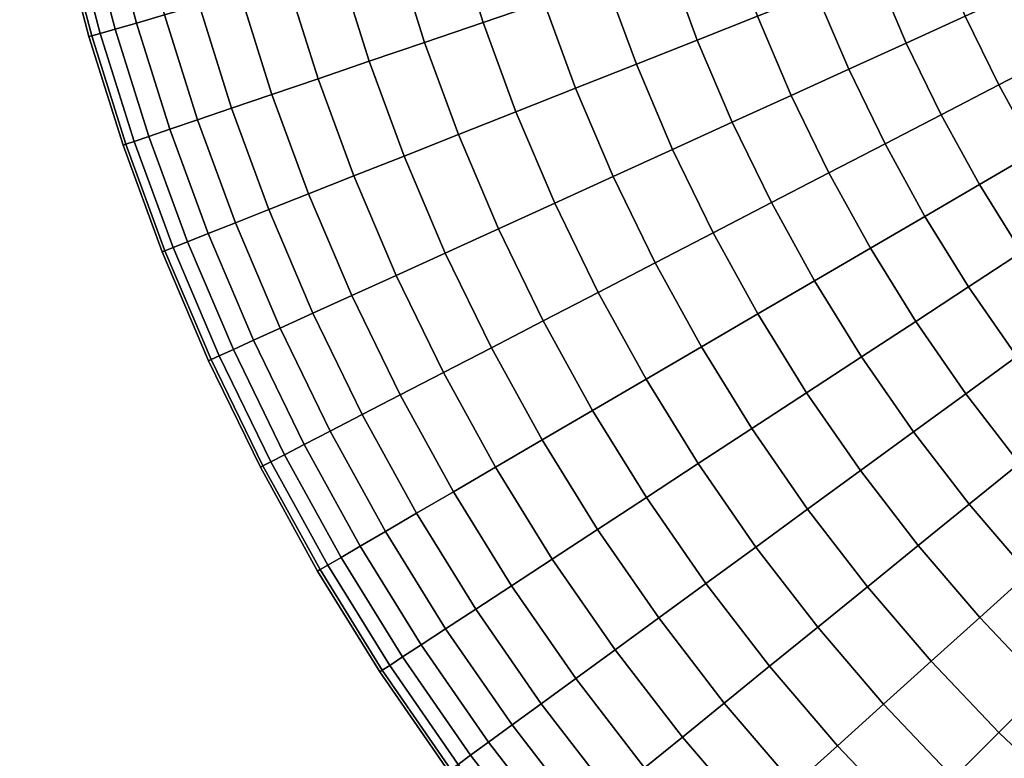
# Model space of a CAD drawing. Extents: x -120 to 2831, y -92 to 75.
# Tile 2 of 256: x -119 to -88, y -44 to -20. Entities that reach past the tile are written whole.
import ezdxf

# ---------------------------------------------------------------- set-up
doc = ezdxf.new("R2010")
doc.units = 0
doc.layers.add('GLASS', color=18, linetype='CONTINUOUS')

msp = doc.modelspace()

# ---------------------------------------------------------------- meshes
at = {"layer": 'GLASS'}
mesh = msp.add_polyface(dxfattribs=at)
corners = [(-113.555, -19.711, 34.812), (-112.519, -23.011, 34.812), (-111.227, -22.571, 36.682), (-112.243, -19.334, 36.682), (-114.664, -20.03, 32.834), (-113.611, -23.383, 32.834), (-115.561, -20.288, 30.782), (-114.495, -23.685, 30.782), (-116.245, -20.484, 28.691), (-115.168, -23.914, 28.691), (-116.718, -20.621, 26.594), (-115.635, -24.073, 26.594), (-116.245, -20.484, 16.309), (-115.168, -23.914, 16.309), (-115.635, -24.073, 18.406), (-116.718, -20.621, 18.406), (-115.561, -20.288, 14.218), (-114.495, -23.685, 14.218), (-114.664, -20.03, 12.166), (-113.611, -23.383, 12.166), (-113.555, -19.711, 10.188), (-112.519, -23.011, 10.188), (-112.243, -19.334, 8.318), (-111.227, -22.571, 8.318), (-114.43, -16.364, 34.812), (-113.102, -16.051, 36.682), (-115.553, -16.629, 32.834), (-116.462, -16.843, 30.782), (-117.154, -17.007, 28.691), (-117.634, -17.12, 26.594), (-117.911, -17.185, 24.522), (-116.992, -20.699, 24.522), (-118, -17.206, 22.5), (-117.079, -20.724, 22.5), (-117.911, -17.185, 20.478), (-116.992, -20.699, 20.478), (-117.634, -17.12, 18.406), (-117.154, -17.007, 16.309), (-116.462, -16.843, 14.218), (-115.553, -16.629, 12.166), (-114.43, -16.364, 10.188), (-113.102, -16.051, 8.318), (-113.8, -12.731, 36.682), (-111.585, -15.694, 38.41), (-112.268, -12.448, 38.41), (-115.142, -12.98, 34.812), (-116.276, -13.19, 32.834), (-117.195, -13.36, 30.782), (-117.894, -13.489, 28.691), (-118.379, -13.579, 26.594), (-118.658, -13.63, 24.522), (-118.748, -13.647, 22.5), (-118.658, -13.63, 20.478), (-118.379, -13.579, 18.406), (-117.894, -13.489, 16.309), (-117.195, -13.36, 14.218), (-116.276, -13.19, 12.166), (-115.142, -12.98, 10.188), (-113.8, -12.731, 8.318), (-112.268, -12.448, 6.59), (-111.585, -15.694, 6.59), (-119.295, -10.26, 22.5), (-119.205, -10.248, 24.522), (-119.205, -10.248, 20.478)]
mesh.append_faces([[corners[k] for k in face] for face in [(0, 1, 2, 3), (4, 5, 1, 0), (6, 7, 5, 4), (8, 9, 7, 6), (10, 11, 9, 8), (12, 13, 14, 15), (16, 17, 13, 12), (18, 19, 17, 16), (20, 21, 19, 18), (22, 23, 21, 20), (24, 0, 3, 25), (26, 4, 0, 24), (27, 6, 4, 26), (28, 8, 6, 27), (29, 10, 8, 28), (30, 31, 10, 29), (32, 33, 31, 30), (34, 35, 33, 32), (36, 15, 35, 34), (37, 12, 15, 36), (38, 16, 12, 37), (39, 18, 16, 38), (40, 20, 18, 39), (41, 22, 20, 40), (42, 25, 43, 44), (45, 24, 25, 42), (46, 26, 24, 45), (47, 27, 26, 46), (48, 28, 27, 47), (49, 29, 28, 48), (50, 30, 29, 49), (51, 32, 30, 50), (52, 34, 32, 51), (53, 36, 34, 52), (54, 37, 36, 53), (55, 38, 37, 54), (56, 39, 38, 55), (57, 40, 39, 56), (58, 41, 40, 57), (59, 60, 41, 58), (61, 51, 50, 62), (63, 52, 51, 61)]])
mesh = msp.add_polyface(dxfattribs=at)
corners = [(-89.05, -20.068, 0.376), (-87.98, -22.267, 0.376), (-89.82, -23.22, 0.091), (-90.936, -20.927, 0.091), (-87.142, -19.199, 0.869), (-86.118, -21.302, 0.869), (-89.05, -20.068, 44.624), (-87.98, -22.267, 44.624), (-86.118, -21.302, 44.131), (-87.142, -19.199, 44.131), (-90.936, -20.927, 44.909), (-89.82, -23.22, 44.909), (-91.934, -18.581, 0.091), (-92.776, -21.765, 0), (-93.814, -19.325, 0), (-90.007, -17.818, 0.376), (-88.057, -17.046, 0.869), (-86.113, -16.276, 1.58), (-85.239, -18.332, 1.58), (-88.057, -17.046, 44.131), (-85.239, -18.332, 43.42), (-86.113, -16.276, 43.42), (-90.007, -17.818, 44.624), (-91.934, -18.581, 44.909), (-93.814, -19.325, 45), (-92.776, -21.765, 45), (-95.694, -20.069, 44.909), (-94.615, -22.603, 44.909), (-97.621, -20.832, 44.624), (-96.501, -23.463, 44.624), (-95.694, -20.069, 0.091), (-94.615, -22.603, 0.091), (-96.501, -23.463, 0.376), (-97.621, -20.832, 0.376), (-93.814, -19.325, 0), (-92.776, -21.765, 0), (-92.78, -16.284, 0.091), (-94.693, -16.936, 0), (-90.818, -15.615, 0.376), (-88.833, -14.939, 0.869), (-86.854, -14.264, 1.58), (-88.833, -14.939, 44.131), (-86.854, -14.264, 43.42), (-90.818, -15.615, 44.624), (-92.78, -16.284, 44.909), (-94.693, -16.936, 45), (-96.607, -17.588, 44.909), (-98.568, -18.257, 44.624), (-96.607, -17.588, 0.091), (-98.568, -18.257, 0.376), (-94.693, -16.936, 0), (-93.513, -13.948, 0.091), (-95.456, -14.507, 0), (-91.521, -13.376, 0.376), (-89.506, -12.796, 0.869), (-87.496, -12.218, 1.58), (-89.506, -12.796, 44.131), (-87.496, -12.218, 43.42), (-91.521, -13.376, 44.624), (-93.513, -13.948, 44.909), (-95.456, -14.507, 45), (-97.399, -15.066, 44.909), (-95.456, -14.507, 0), (-97.399, -15.066, 0.091), (-94.132, -11.58, 0.091), (-96.1, -12.044, 0), (-96.1, -12.044, 45), (-94.132, -11.58, 44.909), (-98.067, -12.508, 44.909), (-96.1, -12.044, 0), (-98.067, -12.508, 0.091)]
mesh.append_faces([[corners[k] for k in face] for face in [(0, 1, 2, 3), (4, 5, 1, 0), (6, 7, 8, 9), (10, 11, 7, 6), (12, 3, 13, 14), (15, 0, 3, 12), (16, 4, 0, 15), (17, 18, 4, 16), (19, 9, 20, 21), (22, 6, 9, 19), (23, 10, 6, 22), (24, 25, 10, 23), (26, 27, 25, 24), (28, 29, 27, 26), (30, 31, 32, 33), (34, 35, 31, 30), (36, 12, 14, 37), (38, 15, 12, 36), (39, 16, 15, 38), (40, 17, 16, 39), (41, 19, 21, 42), (43, 22, 19, 41), (44, 23, 22, 43), (45, 24, 23, 44), (46, 26, 24, 45), (47, 28, 26, 46), (48, 30, 33, 49), (50, 34, 30, 48), (51, 36, 37, 52), (53, 38, 36, 51), (54, 39, 38, 53), (55, 40, 39, 54), (56, 41, 42, 57), (58, 43, 41, 56), (59, 44, 43, 58), (60, 45, 44, 59), (61, 46, 45, 60), (62, 50, 48, 63), (64, 51, 52, 65), (66, 60, 59, 67), (68, 61, 60, 66), (69, 62, 63, 70)]])
mesh = msp.add_polyface(dxfattribs=at)
corners = [(-100.553, -18.933, 44.131), (-99.57, -21.604, 44.131), (-97.621, -20.832, 44.624), (-98.568, -18.257, 44.624), (-102.533, -19.608, 43.42), (-101.514, -22.374, 43.42), (-104.475, -20.27, 42.486), (-103.422, -23.129, 42.486), (-106.347, -20.908, 41.332), (-105.262, -23.857, 41.332), (-104.475, -20.27, 2.514), (-103.422, -23.129, 2.514), (-105.262, -23.857, 3.668), (-106.347, -20.908, 3.668), (-102.533, -19.608, 1.58), (-101.514, -22.374, 1.58), (-100.553, -18.933, 0.869), (-99.57, -21.604, 0.869), (-98.568, -18.257, 0.376), (-97.621, -20.832, 0.376), (-99.39, -15.638, 44.624), (-96.607, -17.588, 44.909), (-97.399, -15.066, 44.909), (-101.406, -16.218, 44.131), (-103.415, -16.796, 43.42), (-105.387, -17.363, 42.486), (-107.288, -17.909, 41.332), (-109.085, -18.426, 39.968), (-108.117, -21.511, 39.968), (-110.746, -18.903, 38.41), (-109.752, -22.068, 38.41), (-112.243, -19.334, 36.682), (-111.227, -22.571, 36.682), (-110.746, -18.903, 6.59), (-109.752, -22.068, 6.59), (-111.227, -22.571, 8.318), (-112.243, -19.334, 8.318), (-109.085, -18.426, 5.032), (-108.117, -21.511, 5.032), (-107.288, -17.909, 3.668), (-105.387, -17.363, 2.514), (-103.415, -16.796, 1.58), (-101.406, -16.218, 0.869), (-99.39, -15.638, 0.376), (-97.399, -15.066, 0.091), (-96.607, -17.588, 0.091), (-100.085, -12.983, 44.624), (-98.067, -12.508, 44.909), (-102.126, -13.464, 44.131), (-104.161, -13.944, 43.42), (-106.158, -14.415, 42.486), (-108.083, -14.869, 41.332), (-109.903, -15.298, 39.968), (-111.585, -15.694, 38.41), (-113.102, -16.051, 36.682), (-111.585, -15.694, 6.59), (-113.102, -16.051, 8.318), (-109.903, -15.298, 5.032), (-108.083, -14.869, 3.668), (-106.158, -14.415, 2.514), (-104.161, -13.944, 1.58), (-102.126, -13.464, 0.869), (-100.085, -12.983, 0.376), (-98.067, -12.508, 0.091), (-110.569, -12.133, 39.968), (-108.73, -11.793, 41.332), (-112.268, -12.448, 38.41), (-110.569, -12.133, 5.032), (-112.268, -12.448, 6.59)]
mesh.append_faces([[corners[k] for k in face] for face in [(0, 1, 2, 3), (4, 5, 1, 0), (6, 7, 5, 4), (8, 9, 7, 6), (10, 11, 12, 13), (14, 15, 11, 10), (16, 17, 15, 14), (18, 19, 17, 16), (20, 3, 21, 22), (23, 0, 3, 20), (24, 4, 0, 23), (25, 6, 4, 24), (26, 8, 6, 25), (27, 28, 8, 26), (29, 30, 28, 27), (31, 32, 30, 29), (33, 34, 35, 36), (37, 38, 34, 33), (39, 13, 38, 37), (40, 10, 13, 39), (41, 14, 10, 40), (42, 16, 14, 41), (43, 18, 16, 42), (44, 45, 18, 43), (46, 20, 22, 47), (48, 23, 20, 46), (49, 24, 23, 48), (50, 25, 24, 49), (51, 26, 25, 50), (52, 27, 26, 51), (53, 29, 27, 52), (54, 31, 29, 53), (55, 33, 36, 56), (57, 37, 33, 55), (58, 39, 37, 57), (59, 40, 39, 58), (60, 41, 40, 59), (61, 42, 41, 60), (62, 43, 42, 61), (63, 44, 43, 62), (64, 52, 51, 65), (66, 53, 52, 64), (67, 57, 55, 68)]])
mesh = msp.add_polyface(dxfattribs=at)
corners = [(-107.254, -28.361, 38.41), (-105.742, -31.468, 38.41), (-104.208, -30.673, 39.968), (-105.681, -27.645, 39.968), (-108.607, -25.181, 38.41), (-107, -24.545, 39.968), (-110.055, -25.755, 36.682), (-108.672, -29.007, 36.682), (-111.324, -26.257, 34.812), (-109.913, -29.573, 34.812), (-112.397, -26.682, 32.834), (-110.964, -30.051, 32.834), (-113.265, -27.026, 30.782), (-111.813, -30.438, 30.782), (-113.927, -27.287, 28.691), (-112.461, -30.733, 28.691), (-114.385, -27.469, 26.594), (-112.909, -30.937, 26.594), (-114.649, -27.574, 24.522), (-113.168, -31.055, 24.522), (-114.734, -27.607, 22.5), (-113.251, -31.093, 22.5), (-114.649, -27.574, 20.478), (-113.168, -31.055, 20.478), (-114.385, -27.469, 18.406), (-112.909, -30.937, 18.406), (-113.927, -27.287, 16.309), (-112.461, -30.733, 16.309), (-113.265, -27.026, 14.218), (-111.813, -30.438, 14.218), (-112.397, -26.682, 12.166), (-110.964, -30.051, 12.166), (-111.324, -26.257, 10.188), (-109.913, -29.573, 10.188), (-110.055, -25.755, 8.318), (-108.672, -29.007, 8.318), (-108.607, -25.181, 6.59), (-107.254, -28.361, 6.59), (-107, -24.545, 5.032), (-105.681, -27.645, 5.032), (-108.117, -21.511, 39.968), (-105.262, -23.857, 41.332), (-106.347, -20.908, 41.332), (-109.752, -22.068, 38.41), (-111.227, -22.571, 36.682), (-112.519, -23.011, 34.812), (-113.611, -23.383, 32.834), (-114.495, -23.685, 30.782), (-115.168, -23.914, 28.691), (-115.635, -24.073, 26.594), (-115.904, -24.165, 24.522), (-115.99, -24.194, 22.5), (-115.904, -24.165, 20.478), (-115.635, -24.073, 18.406), (-115.168, -23.914, 16.309), (-114.495, -23.685, 14.218), (-113.611, -23.383, 12.166), (-112.519, -23.011, 10.188), (-111.227, -22.571, 8.318), (-109.752, -22.068, 6.59), (-108.117, -21.511, 5.032), (-106.347, -20.908, 3.668), (-105.262, -23.857, 3.668), (-116.992, -20.699, 24.522), (-116.718, -20.621, 26.594), (-117.079, -20.724, 22.5), (-116.992, -20.699, 20.478), (-116.718, -20.621, 18.406)]
mesh.append_faces([[corners[k] for k in face] for face in [(0, 1, 2, 3), (4, 0, 3, 5), (6, 7, 0, 4), (8, 9, 7, 6), (10, 11, 9, 8), (12, 13, 11, 10), (14, 15, 13, 12), (16, 17, 15, 14), (18, 19, 17, 16), (20, 21, 19, 18), (22, 23, 21, 20), (24, 25, 23, 22), (26, 27, 25, 24), (28, 29, 27, 26), (30, 31, 29, 28), (32, 33, 31, 30), (34, 35, 33, 32), (36, 37, 35, 34), (38, 39, 37, 36), (40, 5, 41, 42), (43, 4, 5, 40), (44, 6, 4, 43), (45, 8, 6, 44), (46, 10, 8, 45), (47, 12, 10, 46), (48, 14, 12, 47), (49, 16, 14, 48), (50, 18, 16, 49), (51, 20, 18, 50), (52, 22, 20, 51), (53, 24, 22, 52), (54, 26, 24, 53), (55, 28, 26, 54), (56, 30, 28, 55), (57, 32, 30, 56), (58, 34, 32, 57), (59, 36, 34, 58), (60, 38, 36, 59), (61, 62, 38, 60), (63, 50, 49, 64), (65, 51, 50, 63), (66, 52, 51, 65), (67, 53, 52, 66)]])
mesh = msp.add_polyface(dxfattribs=at)
corners = [(-93.872, -28.537, 44.624), (-92.369, -30.969, 44.624), (-90.634, -29.835, 44.909), (-92.083, -27.492, 44.909), (-95.683, -29.595, 44.131), (-94.124, -32.116, 44.131), (-97.489, -30.649, 43.42), (-95.874, -33.261, 43.42), (-95.683, -29.595, 0.869), (-94.124, -32.116, 0.869), (-95.874, -33.261, 1.58), (-97.489, -30.649, 1.58), (-93.872, -28.537, 0.376), (-92.369, -30.969, 0.376), (-92.083, -27.492, 0.091), (-90.634, -29.835, 0.091), (-93.411, -25.08, 44.909), (-90.337, -26.473, 45), (-91.616, -24.15, 45), (-95.251, -26.033, 44.624), (-97.113, -26.998, 44.131), (-98.969, -27.96, 43.42), (-100.791, -28.904, 42.486), (-99.261, -31.684, 42.486), (-102.548, -29.813, 41.332), (-100.969, -32.681, 41.332), (-102.548, -29.813, 3.668), (-100.969, -32.681, 3.668), (-102.583, -33.624, 5.032), (-104.208, -30.673, 5.032), (-100.791, -28.904, 2.514), (-99.261, -31.684, 2.514), (-98.969, -27.96, 1.58), (-97.113, -26.998, 0.869), (-95.251, -26.033, 0.376), (-93.411, -25.08, 0.091), (-94.615, -22.603, 44.909), (-92.776, -21.765, 45), (-96.501, -23.463, 44.624), (-98.41, -24.332, 44.131), (-100.312, -25.199, 43.42), (-102.18, -26.049, 42.486), (-103.98, -26.87, 41.332), (-105.681, -27.645, 39.968), (-104.208, -30.673, 39.968), (-105.681, -27.645, 5.032), (-105.742, -31.468, 6.59), (-107.254, -28.361, 6.59), (-103.98, -26.87, 3.668), (-102.18, -26.049, 2.514), (-100.312, -25.199, 1.58), (-98.41, -24.332, 0.869), (-96.501, -23.463, 0.376), (-94.615, -22.603, 0.091), (-92.776, -21.765, 0), (-91.616, -24.15, 0), (-99.57, -21.604, 44.131), (-97.621, -20.832, 44.624), (-101.514, -22.374, 43.42), (-103.422, -23.129, 42.486), (-105.262, -23.857, 41.332), (-107, -24.545, 39.968), (-105.262, -23.857, 3.668), (-107, -24.545, 5.032), (-103.422, -23.129, 2.514), (-101.514, -22.374, 1.58), (-99.57, -21.604, 0.869), (-97.621, -20.832, 0.376)]
mesh.append_faces([[corners[k] for k in face] for face in [(0, 1, 2, 3), (4, 5, 1, 0), (6, 7, 5, 4), (8, 9, 10, 11), (12, 13, 9, 8), (14, 15, 13, 12), (16, 3, 17, 18), (19, 0, 3, 16), (20, 4, 0, 19), (21, 6, 4, 20), (22, 23, 6, 21), (24, 25, 23, 22), (26, 27, 28, 29), (30, 31, 27, 26), (32, 11, 31, 30), (33, 8, 11, 32), (34, 12, 8, 33), (35, 14, 12, 34), (36, 16, 18, 37), (38, 19, 16, 36), (39, 20, 19, 38), (40, 21, 20, 39), (41, 22, 21, 40), (42, 24, 22, 41), (43, 44, 24, 42), (45, 29, 46, 47), (48, 26, 29, 45), (49, 30, 26, 48), (50, 32, 30, 49), (51, 33, 32, 50), (52, 34, 33, 51), (53, 35, 34, 52), (54, 55, 35, 53), (56, 39, 38, 57), (58, 40, 39, 56), (59, 41, 40, 58), (60, 42, 41, 59), (61, 43, 42, 60), (62, 48, 45, 63), (64, 49, 48, 62), (65, 50, 49, 64), (66, 51, 50, 65), (67, 52, 51, 66)]])
mesh = msp.add_polyface(dxfattribs=at)
corners = [(-79.321, -27.88, 1.58), (-77.837, -29.613, 1.58), (-79.39, -31.013, 0.869), (-80.944, -29.198, 0.869), (-80.944, -29.198, 44.131), (-79.39, -31.013, 44.131), (-77.837, -29.613, 43.42), (-79.321, -27.88, 43.42), (-82.571, -30.52, 44.624), (-80.948, -32.417, 44.624), (-84.095, -28.542, 0.376), (-82.571, -30.52, 0.376), (-84.18, -31.827, 0.091), (-85.769, -29.764, 0.091), (-82.402, -27.306, 0.869), (-80.713, -26.073, 1.58), (-79.056, -24.863, 2.514), (-77.728, -26.586, 2.514), (-82.402, -27.306, 44.131), (-80.713, -26.073, 43.42), (-84.095, -28.542, 44.624), (-85.769, -29.764, 44.909), (-84.18, -31.827, 44.909), (-87.25, -27.622, 0.091), (-87.402, -30.956, 0), (-88.942, -28.729, 0), (-85.515, -26.488, 0.376), (-83.76, -25.341, 0.869), (-82.01, -24.196, 1.58), (-80.293, -23.074, 2.514), (-82.01, -24.196, 43.42), (-79.056, -24.863, 42.486), (-80.293, -23.074, 42.486), (-83.76, -25.341, 44.131), (-85.515, -26.488, 44.624), (-87.25, -27.622, 44.909), (-88.942, -28.729, 45), (-87.402, -30.956, 45), (-90.634, -29.835, 44.909), (-89.035, -32.148, 44.909), (-88.942, -28.729, 0), (-87.402, -30.956, 0), (-89.035, -32.148, 0.091), (-90.634, -29.835, 0.091), (-88.591, -25.454, 0.091), (-90.337, -26.473, 0), (-86.801, -24.408, 0.376), (-84.99, -23.351, 0.869), (-83.185, -22.297, 1.58), (-81.413, -21.262, 2.514), (-83.185, -22.297, 43.42), (-81.413, -21.262, 42.486), (-84.99, -23.351, 44.131), (-86.801, -24.408, 44.624), (-88.591, -25.454, 44.909), (-90.337, -26.473, 45), (-92.083, -27.492, 44.909), (-90.337, -26.473, 0), (-92.083, -27.492, 0.091), (-89.82, -23.22, 0.091), (-91.616, -24.15, 0), (-87.98, -22.267, 0.376), (-86.118, -21.302, 0.869), (-87.98, -22.267, 44.624), (-86.118, -21.302, 44.131), (-89.82, -23.22, 44.909), (-91.616, -24.15, 45), (-91.616, -24.15, 0), (-93.411, -25.08, 0.091), (-90.936, -20.927, 0.091), (-92.776, -21.765, 0), (-92.776, -21.765, 45), (-90.936, -20.927, 44.909)]
mesh.append_faces([[corners[k] for k in face] for face in [(0, 1, 2, 3), (4, 5, 6, 7), (8, 9, 5, 4), (10, 11, 12, 13), (14, 3, 11, 10), (15, 0, 3, 14), (16, 17, 0, 15), (18, 4, 7, 19), (20, 8, 4, 18), (21, 22, 8, 20), (23, 13, 24, 25), (26, 10, 13, 23), (27, 14, 10, 26), (28, 15, 14, 27), (29, 16, 15, 28), (30, 19, 31, 32), (33, 18, 19, 30), (34, 20, 18, 33), (35, 21, 20, 34), (36, 37, 21, 35), (38, 39, 37, 36), (40, 41, 42, 43), (44, 23, 25, 45), (46, 26, 23, 44), (47, 27, 26, 46), (48, 28, 27, 47), (49, 29, 28, 48), (50, 30, 32, 51), (52, 33, 30, 50), (53, 34, 33, 52), (54, 35, 34, 53), (55, 36, 35, 54), (56, 38, 36, 55), (57, 40, 43, 58), (59, 44, 45, 60), (61, 46, 44, 59), (62, 47, 46, 61), (63, 53, 52, 64), (65, 54, 53, 63), (66, 55, 54, 65), (67, 57, 58, 68), (69, 59, 60, 70), (71, 66, 65, 72)]])
mesh = msp.add_polyface(dxfattribs=at)
corners = [(-107.596, -36.551, 32.834), (-105.671, -39.665, 32.834), (-104.705, -39.034, 34.812), (-106.6, -35.969, 34.812), (-108.403, -37.022, 30.782), (-106.452, -40.176, 30.782), (-109.017, -37.381, 28.691), (-107.048, -40.566, 28.691), (-109.442, -37.629, 26.594), (-107.46, -40.835, 26.594), (-109.688, -37.773, 24.522), (-107.698, -40.991, 24.522), (-109.767, -37.819, 22.5), (-107.775, -41.041, 22.5), (-109.688, -37.773, 20.478), (-107.698, -40.991, 20.478), (-109.442, -37.629, 18.406), (-107.46, -40.835, 18.406), (-109.017, -37.381, 16.309), (-107.048, -40.566, 16.309), (-108.403, -37.022, 14.218), (-106.452, -40.176, 14.218), (-107.596, -36.551, 12.166), (-105.671, -39.665, 12.166), (-106.6, -35.969, 10.188), (-104.705, -39.034, 10.188), (-108.337, -32.813, 34.812), (-105.421, -35.281, 36.682), (-107.126, -32.185, 36.682), (-109.362, -33.344, 32.834), (-110.191, -33.773, 30.782), (-110.822, -34.1, 28.691), (-111.26, -34.327, 26.594), (-111.513, -34.458, 24.522), (-111.594, -34.5, 22.5), (-111.513, -34.458, 20.478), (-111.26, -34.327, 18.406), (-110.822, -34.1, 16.309), (-110.191, -33.773, 14.218), (-109.362, -33.344, 12.166), (-108.337, -32.813, 10.188), (-107.126, -32.185, 8.318), (-105.421, -35.281, 8.318), (-108.672, -29.007, 36.682), (-105.742, -31.468, 38.41), (-107.254, -28.361, 38.41), (-109.913, -29.573, 34.812), (-110.964, -30.051, 32.834), (-111.813, -30.438, 30.782), (-112.461, -30.733, 28.691), (-112.909, -30.937, 26.594), (-113.168, -31.055, 24.522), (-113.251, -31.093, 22.5), (-113.168, -31.055, 20.478), (-112.909, -30.937, 18.406), (-112.461, -30.733, 16.309), (-111.813, -30.438, 14.218), (-110.964, -30.051, 12.166), (-109.913, -29.573, 10.188), (-108.672, -29.007, 8.318), (-107.254, -28.361, 6.59), (-105.742, -31.468, 6.59)]
mesh.append_faces([[corners[k] for k in face] for face in [(0, 1, 2, 3), (4, 5, 1, 0), (6, 7, 5, 4), (8, 9, 7, 6), (10, 11, 9, 8), (12, 13, 11, 10), (14, 15, 13, 12), (16, 17, 15, 14), (18, 19, 17, 16), (20, 21, 19, 18), (22, 23, 21, 20), (24, 25, 23, 22), (26, 3, 27, 28), (29, 0, 3, 26), (30, 4, 0, 29), (31, 6, 4, 30), (32, 8, 6, 31), (33, 10, 8, 32), (34, 12, 10, 33), (35, 14, 12, 34), (36, 16, 14, 35), (37, 18, 16, 36), (38, 20, 18, 37), (39, 22, 20, 38), (40, 24, 22, 39), (41, 42, 24, 40), (43, 28, 44, 45), (46, 26, 28, 43), (47, 29, 26, 46), (48, 30, 29, 47), (49, 31, 30, 48), (50, 32, 31, 49), (51, 33, 32, 50), (52, 34, 33, 51), (53, 35, 34, 52), (54, 36, 35, 53), (55, 37, 36, 54), (56, 38, 37, 55), (57, 39, 38, 56), (58, 40, 39, 57), (59, 41, 40, 58), (60, 61, 41, 59)]])
mesh = msp.add_polyface(dxfattribs=at)
corners = [(-81.513, -40.489, 44.909), (-79.376, -42.318, 44.909), (-78.102, -40.749, 45), (-80.159, -38.988, 45), (-80.159, -38.988, 0), (-78.102, -40.749, 0), (-79.376, -42.318, 0.091), (-81.513, -40.489, 0.091), (-80.693, -35.694, 0.091), (-78.805, -37.487, 0.091), (-80.159, -38.988, 0), (-82.123, -37.123, 0), (-82.123, -37.123, 45), (-78.805, -37.487, 44.909), (-80.693, -35.694, 44.909), (-83.553, -38.553, 44.909), (-85.018, -40.018, 44.624), (-82.901, -42.028, 44.624), (-83.553, -38.553, 0.091), (-82.901, -42.028, 0.376), (-85.018, -40.018, 0.376), (-82.123, -37.123, 0), (-82.487, -33.805, 0.091), (-83.988, -35.159, 0), (-80.948, -32.417, 0.376), (-79.228, -34.228, 0.376), (-79.39, -31.013, 0.869), (-77.745, -32.745, 0.869), (-80.948, -32.417, 44.624), (-79.228, -34.228, 44.624), (-77.745, -32.745, 44.131), (-79.39, -31.013, 44.131), (-82.487, -33.805, 44.909), (-83.988, -35.159, 45), (-85.489, -36.513, 44.909), (-87.028, -37.901, 44.624), (-88.586, -39.305, 44.131), (-86.501, -41.501, 44.131), (-87.028, -37.901, 0.376), (-86.501, -41.501, 0.869), (-88.586, -39.305, 0.869), (-85.489, -36.513, 0.091), (-83.988, -35.159, 0), (-84.18, -31.827, 0.091), (-85.749, -33.102, 0), (-82.571, -30.52, 0.376), (-80.944, -29.198, 0.869), (-84.18, -31.827, 44.909), (-82.571, -30.52, 44.624), (-85.749, -33.102, 45), (-87.318, -34.376, 44.909), (-88.927, -35.683, 44.624), (-90.555, -37.005, 44.131), (-92.178, -38.324, 43.42), (-90.139, -40.706, 43.42), (-90.555, -37.005, 0.869), (-90.139, -40.706, 1.58), (-92.178, -38.324, 1.58), (-88.927, -35.683, 0.376), (-87.318, -34.376, 0.091), (-85.749, -33.102, 0), (-85.769, -29.764, 0.091), (-87.402, -30.956, 0), (-87.402, -30.956, 45), (-85.769, -29.764, 44.909), (-89.035, -32.148, 44.909), (-90.709, -33.37, 44.624), (-92.402, -34.607, 44.131), (-90.709, -33.37, 0.376), (-92.402, -34.607, 0.869), (-89.035, -32.148, 0.091), (-87.402, -30.956, 0), (-92.369, -30.969, 44.624), (-90.634, -29.835, 44.909), (-90.634, -29.835, 0.091), (-92.369, -30.969, 0.376)]
mesh.append_faces([[corners[k] for k in face] for face in [(0, 1, 2, 3), (4, 5, 6, 7), (8, 9, 10, 11), (12, 3, 13, 14), (15, 0, 3, 12), (16, 17, 0, 15), (18, 7, 19, 20), (21, 4, 7, 18), (22, 8, 11, 23), (24, 25, 8, 22), (26, 27, 25, 24), (28, 29, 30, 31), (32, 14, 29, 28), (33, 12, 14, 32), (34, 15, 12, 33), (35, 16, 15, 34), (36, 37, 16, 35), (38, 20, 39, 40), (41, 18, 20, 38), (42, 21, 18, 41), (43, 22, 23, 44), (45, 24, 22, 43), (46, 26, 24, 45), (47, 32, 28, 48), (49, 33, 32, 47), (50, 34, 33, 49), (51, 35, 34, 50), (52, 36, 35, 51), (53, 54, 36, 52), (55, 40, 56, 57), (58, 38, 40, 55), (59, 41, 38, 58), (60, 42, 41, 59), (61, 43, 44, 62), (63, 49, 47, 64), (65, 50, 49, 63), (66, 51, 50, 65), (67, 52, 51, 66), (68, 58, 55, 69), (70, 59, 58, 68), (71, 60, 59, 70), (72, 66, 65, 73), (74, 70, 68, 75)]])
mesh = msp.add_polyface(dxfattribs=at)
corners = [(-93.77, -39.618, 42.486), (-91.662, -42.08, 42.486), (-90.139, -40.706, 43.42), (-92.178, -38.324, 43.42), (-92.178, -38.324, 1.58), (-90.139, -40.706, 1.58), (-91.662, -42.08, 2.514), (-93.77, -39.618, 2.514), (-94.091, -35.84, 43.42), (-90.555, -37.005, 44.131), (-92.402, -34.607, 44.131), (-95.749, -37.05, 42.486), (-97.346, -38.216, 41.332), (-95.306, -40.865, 41.332), (-98.856, -39.318, 39.968), (-96.757, -42.043, 39.968), (-97.346, -38.216, 3.668), (-95.306, -40.865, 3.668), (-96.757, -42.043, 5.032), (-98.856, -39.318, 5.032), (-95.749, -37.05, 2.514), (-94.091, -35.84, 1.58), (-92.402, -34.607, 0.869), (-90.555, -37.005, 0.869), (-94.124, -32.116, 44.131), (-90.709, -33.37, 44.624), (-92.369, -30.969, 44.624), (-95.874, -33.261, 43.42), (-97.592, -34.383, 42.486), (-99.248, -35.466, 41.332), (-100.812, -36.489, 39.968), (-102.259, -37.435, 38.41), (-100.252, -40.337, 38.41), (-103.563, -38.287, 36.682), (-101.51, -41.256, 36.682), (-104.705, -39.034, 34.812), (-102.612, -42.061, 34.812), (-103.563, -38.287, 8.318), (-101.51, -41.256, 8.318), (-102.612, -42.061, 10.188), (-104.705, -39.034, 10.188), (-102.259, -37.435, 6.59), (-100.252, -40.337, 6.59), (-100.812, -36.489, 5.032), (-99.248, -35.466, 3.668), (-97.592, -34.383, 2.514), (-95.874, -33.261, 1.58), (-94.124, -32.116, 0.869), (-92.369, -30.969, 0.376), (-90.709, -33.37, 0.376), (-99.261, -31.684, 42.486), (-97.489, -30.649, 43.42), (-100.969, -32.681, 41.332), (-102.583, -33.624, 39.968), (-104.076, -34.495, 38.41), (-105.421, -35.281, 36.682), (-106.6, -35.969, 34.812), (-105.421, -35.281, 8.318), (-106.6, -35.969, 10.188), (-104.076, -34.495, 6.59), (-102.583, -33.624, 5.032), (-100.969, -32.681, 3.668), (-99.261, -31.684, 2.514), (-97.489, -30.649, 1.58), (-104.208, -30.673, 39.968), (-102.548, -29.813, 41.332), (-105.742, -31.468, 38.41), (-107.126, -32.185, 36.682), (-105.742, -31.468, 6.59), (-107.126, -32.185, 8.318), (-104.208, -30.673, 5.032)]
mesh.append_faces([[corners[k] for k in face] for face in [(0, 1, 2, 3), (4, 5, 6, 7), (8, 3, 9, 10), (11, 0, 3, 8), (12, 13, 0, 11), (14, 15, 13, 12), (16, 17, 18, 19), (20, 7, 17, 16), (21, 4, 7, 20), (22, 23, 4, 21), (24, 10, 25, 26), (27, 8, 10, 24), (28, 11, 8, 27), (29, 12, 11, 28), (30, 14, 12, 29), (31, 32, 14, 30), (33, 34, 32, 31), (35, 36, 34, 33), (37, 38, 39, 40), (41, 42, 38, 37), (43, 19, 42, 41), (44, 16, 19, 43), (45, 20, 16, 44), (46, 21, 20, 45), (47, 22, 21, 46), (48, 49, 22, 47), (50, 28, 27, 51), (52, 29, 28, 50), (53, 30, 29, 52), (54, 31, 30, 53), (55, 33, 31, 54), (56, 35, 33, 55), (57, 37, 40, 58), (59, 41, 37, 57), (60, 43, 41, 59), (61, 44, 43, 60), (62, 45, 44, 61), (63, 46, 45, 62), (64, 53, 52, 65), (66, 54, 53, 64), (67, 55, 54, 66), (68, 59, 57, 69), (70, 60, 59, 68)]])
mesh = msp.add_polyface(dxfattribs=at)
corners = [(-100.366, -44.976, 34.812), (-97.973, -47.771, 34.812), (-96.96, -46.858, 36.682), (-99.307, -44.115, 36.682), (-101.262, -45.703, 32.834), (-98.83, -48.544, 32.834), (-101.987, -46.292, 30.782), (-99.524, -49.17, 30.782), (-102.539, -46.741, 28.691), (-100.052, -49.646, 28.691), (-102.922, -47.051, 26.594), (-100.418, -49.976, 26.594), (-103.142, -47.231, 24.522), (-100.63, -50.167, 24.522), (-103.213, -47.288, 22.5), (-100.697, -50.227, 22.5), (-103.142, -47.231, 20.478), (-100.63, -50.167, 20.478), (-102.922, -47.051, 18.406), (-100.418, -49.976, 18.406), (-102.539, -46.741, 16.309), (-100.052, -49.646, 16.309), (-101.987, -46.292, 14.218), (-99.524, -49.17, 14.218), (-101.262, -45.703, 12.166), (-98.83, -48.544, 12.166), (-100.366, -44.976, 10.188), (-97.973, -47.771, 10.188), (-99.307, -44.115, 8.318), (-96.96, -46.858, 8.318), (-100.252, -40.337, 38.41), (-98.098, -43.133, 38.41), (-96.757, -42.043, 39.968), (-98.856, -39.318, 39.968), (-101.51, -41.256, 36.682), (-102.612, -42.061, 34.812), (-103.544, -42.741, 32.834), (-104.299, -43.292, 30.782), (-104.873, -43.711, 28.691), (-105.271, -44.002, 26.594), (-105.501, -44.17, 24.522), (-105.574, -44.223, 22.5), (-105.501, -44.17, 20.478), (-105.271, -44.002, 18.406), (-104.873, -43.711, 16.309), (-104.299, -43.292, 14.218), (-103.544, -42.741, 12.166), (-102.612, -42.061, 10.188), (-101.51, -41.256, 8.318), (-100.252, -40.337, 6.59), (-98.098, -43.133, 6.59), (-105.671, -39.665, 32.834), (-104.705, -39.034, 34.812), (-106.452, -40.176, 30.782), (-107.048, -40.566, 28.691), (-107.46, -40.835, 26.594), (-107.698, -40.991, 24.522), (-107.775, -41.041, 22.5), (-107.698, -40.991, 20.478), (-107.46, -40.835, 18.406), (-107.048, -40.566, 16.309), (-106.452, -40.176, 14.218), (-105.671, -39.665, 12.166), (-104.705, -39.034, 10.188)]
mesh.append_faces([[corners[k] for k in face] for face in [(0, 1, 2, 3), (4, 5, 1, 0), (6, 7, 5, 4), (8, 9, 7, 6), (10, 11, 9, 8), (12, 13, 11, 10), (14, 15, 13, 12), (16, 17, 15, 14), (18, 19, 17, 16), (20, 21, 19, 18), (22, 23, 21, 20), (24, 25, 23, 22), (26, 27, 25, 24), (28, 29, 27, 26), (30, 31, 32, 33), (34, 3, 31, 30), (35, 0, 3, 34), (36, 4, 0, 35), (37, 6, 4, 36), (38, 8, 6, 37), (39, 10, 8, 38), (40, 12, 10, 39), (41, 14, 12, 40), (42, 16, 14, 41), (43, 18, 16, 42), (44, 20, 18, 43), (45, 22, 20, 44), (46, 24, 22, 45), (47, 26, 24, 46), (48, 28, 26, 47), (49, 50, 28, 48), (51, 36, 35, 52), (53, 37, 36, 51), (54, 38, 37, 53), (55, 39, 38, 54), (56, 40, 39, 55), (57, 41, 40, 56), (58, 42, 41, 57), (59, 43, 42, 58), (60, 44, 43, 59), (61, 45, 44, 60), (62, 46, 45, 61), (63, 47, 46, 62)]])
mesh = msp.add_polyface(dxfattribs=at)
corners = [(-87.08, -46.662, 42.486), (-84.617, -48.77, 42.486), (-83.324, -47.178, 43.42), (-85.706, -45.139, 43.42), (-88.405, -48.131, 41.332), (-85.865, -50.306, 41.332), (-89.657, -49.52, 39.968), (-87.043, -51.757, 39.968), (-88.405, -48.131, 3.668), (-85.865, -50.306, 3.668), (-87.043, -51.757, 5.032), (-89.657, -49.52, 5.032), (-87.08, -46.662, 2.514), (-84.617, -48.77, 2.514), (-85.706, -45.139, 1.58), (-83.324, -47.178, 1.58), (-86.501, -41.501, 44.131), (-84.305, -43.586, 44.131), (-82.901, -42.028, 44.624), (-85.018, -40.018, 44.624), (-87.979, -42.979, 43.42), (-89.43, -44.43, 42.486), (-90.829, -45.829, 41.332), (-92.151, -47.151, 39.968), (-93.373, -48.373, 38.41), (-90.814, -50.803, 38.41), (-92.151, -47.151, 5.032), (-90.814, -50.803, 6.59), (-93.373, -48.373, 6.59), (-90.829, -45.829, 3.668), (-89.43, -44.43, 2.514), (-87.979, -42.979, 1.58), (-86.501, -41.501, 0.869), (-84.305, -43.586, 0.869), (-85.018, -40.018, 0.376), (-82.901, -42.028, 0.376), (-90.139, -40.706, 43.42), (-88.586, -39.305, 44.131), (-91.662, -42.08, 42.486), (-93.131, -43.405, 41.332), (-94.52, -44.657, 39.968), (-95.803, -45.814, 38.41), (-96.96, -46.858, 36.682), (-94.475, -49.475, 36.682), (-97.973, -47.771, 34.812), (-95.44, -50.44, 34.812), (-98.83, -48.544, 32.834), (-96.256, -51.256, 32.834), (-97.973, -47.771, 10.188), (-95.44, -50.44, 10.188), (-96.256, -51.256, 12.166), (-98.83, -48.544, 12.166), (-96.96, -46.858, 8.318), (-94.475, -49.475, 8.318), (-95.803, -45.814, 6.59), (-94.52, -44.657, 5.032), (-93.131, -43.405, 3.668), (-91.662, -42.08, 2.514), (-90.139, -40.706, 1.58), (-88.586, -39.305, 0.869), (-95.306, -40.865, 41.332), (-93.77, -39.618, 42.486), (-96.757, -42.043, 39.968), (-98.098, -43.133, 38.41), (-99.307, -44.115, 36.682), (-98.098, -43.133, 6.59), (-99.307, -44.115, 8.318), (-96.757, -42.043, 5.032), (-95.306, -40.865, 3.668), (-93.77, -39.618, 2.514), (-98.856, -39.318, 5.032), (-100.252, -40.337, 6.59)]
mesh.append_faces([[corners[k] for k in face] for face in [(0, 1, 2, 3), (4, 5, 1, 0), (6, 7, 5, 4), (8, 9, 10, 11), (12, 13, 9, 8), (14, 15, 13, 12), (16, 17, 18, 19), (20, 3, 17, 16), (21, 0, 3, 20), (22, 4, 0, 21), (23, 6, 4, 22), (24, 25, 6, 23), (26, 11, 27, 28), (29, 8, 11, 26), (30, 12, 8, 29), (31, 14, 12, 30), (32, 33, 14, 31), (34, 35, 33, 32), (36, 20, 16, 37), (38, 21, 20, 36), (39, 22, 21, 38), (40, 23, 22, 39), (41, 24, 23, 40), (42, 43, 24, 41), (44, 45, 43, 42), (46, 47, 45, 44), (48, 49, 50, 51), (52, 53, 49, 48), (54, 28, 53, 52), (55, 26, 28, 54), (56, 29, 26, 55), (57, 30, 29, 56), (58, 31, 30, 57), (59, 32, 31, 58), (60, 39, 38, 61), (62, 40, 39, 60), (63, 41, 40, 62), (64, 42, 41, 63), (65, 54, 52, 66), (67, 55, 54, 65), (68, 56, 55, 67), (69, 57, 56, 68), (70, 67, 65, 71)]])

doc.saveas('drawing.dxf')
